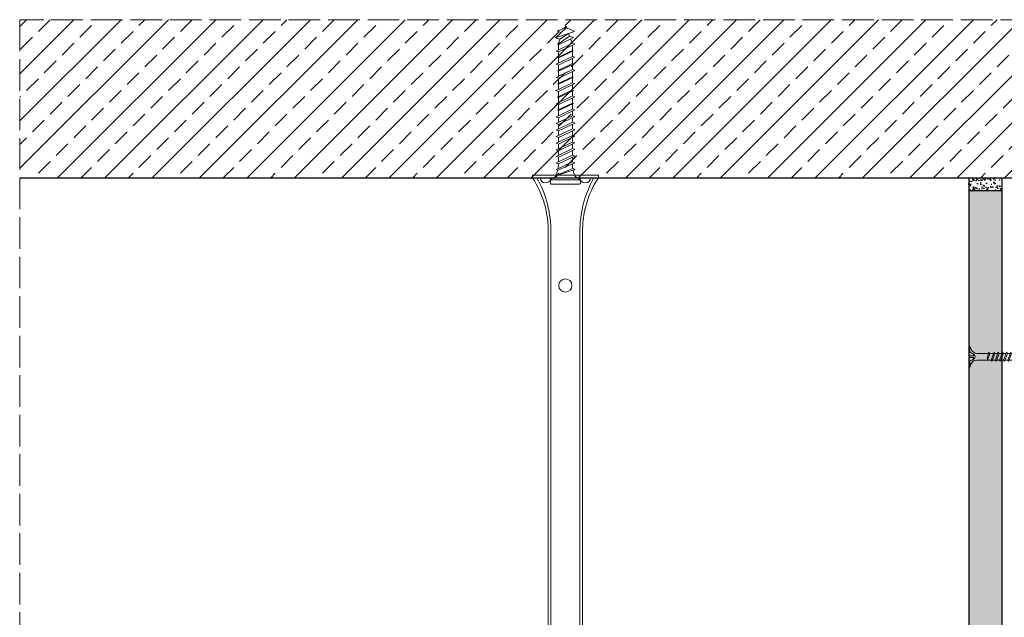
# Model space of a CAD drawing. Header units: millimetres. Extents: x -716 to 4054, y 815 to 2754.
# Tile 33 of 36: x 3051 to 3424, y 2527 to 2754. Entities that reach past the tile are written whole.
import ezdxf

# ---------------------------------------------------------------- set-up
doc = ezdxf.new("R2010")
doc.units = ezdxf.units.MM
doc.linetypes.add('ACAD_ISO02W100', pattern=[15, 12, -3])
for name, color, linetype, lineweight in [('_RIGIPS AKCESORIA', 7, 'Continuous', 18), ('_RIGIPS G-K', 7, 'Continuous', 25), ('KRESKOWANIE', 7, 'Continuous', 9), ('PRZERYWANA', 7, 'ACAD_ISO02W100', 9)]:
    doc.layers.add(name, color=color, linetype=linetype, lineweight=lineweight)

# ---------------------------------------------------------------- blocks, each defined once
blk = doc.blocks.new('noniusz gorny widok')
for p, q in [((418.67, 301.96), (418.67, 302.96)), ((418.67, 302.96), (443.67, 302.96)), ((443.67, 301.96), (443.67, 302.96)), ((418.67, 301.96), (443.67, 301.96)), ((421.67, 301.96), (425.67, 301.96)), ((424.67, 11.96), (424.67, 281.05)), ((425.67, 11.96), (425.67, 281.05)), ((436.67, 11.96), (436.67, 281.05)), ((437.67, 11.96), (437.67, 281.05)), ((424.67, 11.96), (437.67, 11.96))]:
    blk.add_line(p, q)
for centre in [(431.17, 261.05), (431.17, 26.96)]:
    blk.add_circle(centre, 2.5)
for centre, radius, start, end in [((386.97, 281.54), 37.7, 359.2509, 32.7784), ((383.61, 281.48), 42.06, 359.4173, 29.1348), ((423.67, 301.96), 2, 180, 0), ((478.72, 281.48), 42.06, 150.8652, 180.5827), ((438.67, 301.96), 2, 180, 0), ((475.36, 281.54), 37.7, 147.2216, 180.7491)]:
    blk.add_arc(centre, radius, start, end)
blk = doc.blocks.new('kolek beton 65')
at = {"layer": '_RIGIPS AKCESORIA'}
for p, q in [((-125.3, -933.58), (-125.96, -934.72)), ((-122.91, -940.73), (-125.3, -933.58)), ((-120.48, -933.42), (-120.81, -934.33)), ((-117.51, -939.63), (-120.48, -933.42)), ((-115.48, -933.42), (-115.81, -934.33)), ((-112.51, -939.63), (-115.48, -933.42)), ((-110.48, -933.42), (-110.81, -934.33)), ((-110.48, -933.42), (-110.81, -934.33)), ((-107.51, -939.63), (-110.48, -933.42)), ((-105.48, -933.42), (-105.81, -934.33)), ((-102.51, -939.63), (-105.48, -933.42)), ((-100.48, -933.42), (-100.81, -934.33)), ((-97.51, -939.63), (-100.48, -933.42)), ((-95.48, -933.42), (-95.81, -934.33)), ((-92.51, -939.63), (-95.48, -933.42)), ((-92.98, -933.42), (-93.31, -934.33)), ((-90.01, -939.63), (-92.98, -933.42)), ((-90.48, -933.42), (-90.81, -934.33)), ((-87.51, -939.63), (-90.48, -933.42)), ((-87.98, -933.42), (-88.31, -934.33)), ((-85.01, -939.63), (-87.98, -933.42)), ((-85.48, -933.42), (-85.81, -934.33)), ((-82.51, -939.63), (-85.48, -933.42)), ((-82.98, -933.42), (-83.31, -934.33)), ((-80.01, -939.63), (-82.98, -933.42)), ((-80.48, -933.42), (-80.81, -934.33)), ((-77.51, -939.63), (-80.48, -933.42)), ((-77.98, -933.42), (-78.31, -934.33)), ((-75.01, -939.63), (-77.98, -933.42)), ((-75.47, -933.37), (-75.81, -934.33)), ((-75.47, -933.37), (-72.61, -939.89)), ((-72.91, -933.23), (-73.27, -934.2)), ((-70.43, -940.67), (-72.91, -933.23)), ((-68.91, -931.37), (-69.76, -932.23)), ((-69.76, -932.23), (-69.76, -941.73)), ((-67.81, -931.28), (-68.91, -931.37)), ((-68.91, -942.59), (-68.91, -931.37)), ((-67.26, -942.18), (-67.26, -931.78)), ((-126.91, -936.37), (-127.26, -936.98)), ((-126.9, -936.83), (-127.26, -936.98)), ((-126.72, -937.2), (-127.26, -936.98)), ((-127.02, -936.57), (-125.7, -939.37)), ((-125.41, -940.08), (-126.91, -936.37)), ((-126.69, -936.74), (-126.75, -936.77)), ((-125.96, -934.72), (-126.69, -936.74)), ((-126.69, -936.74), (-122.91, -940.73)), ((-123.47, -935.41), (-124.54, -935.85)), ((-122.3, -939.04), (-124.54, -935.85)), ((-122.93, -933.94), (-123.47, -935.41)), ((-123.47, -935.41), (-120.37, -939.96)), ((-120.25, -939.63), (-122.93, -933.94)), ((-120.86, -934.33), (-122.44, -934.98)), ((-120.81, -934.33), (-120.86, -934.33)), ((-117.85, -940.54), (-120.81, -934.33)), ((-118.08, -934.33), (-120.05, -934.33)), ((-117.93, -933.94), (-118.08, -934.33)), ((-118.08, -934.33), (-115.39, -940.02)), ((-115.25, -939.63), (-117.93, -933.94)), ((-115.81, -934.33), (-117.73, -934.33)), ((-112.85, -940.54), (-115.81, -934.33)), ((-113.08, -934.33), (-115.05, -934.33)), ((-112.93, -933.94), (-113.08, -934.33)), ((-113.08, -934.33), (-110.39, -940.02)), ((-110.25, -939.63), (-112.93, -933.94)), ((-110.81, -934.33), (-112.73, -934.33)), ((-108.28, -939.63), (-110.81, -934.33)), ((-107.85, -940.54), (-110.81, -934.33)), ((-108.08, -934.33), (-110.05, -934.33)), ((-107.51, -939.63), (-110.05, -934.33)), ((-107.93, -933.94), (-108.08, -934.33)), ((-108.08, -934.33), (-105.39, -940.02)), ((-105.25, -939.63), (-107.93, -933.94)), ((-105.81, -934.33), (-107.73, -934.33)), ((-102.85, -940.54), (-105.81, -934.33)), ((-103.08, -934.33), (-105.05, -934.33)), ((-102.93, -933.94), (-103.08, -934.33)), ((-103.08, -934.33), (-100.39, -940.02)), ((-100.25, -939.63), (-102.93, -933.94)), ((-100.81, -934.33), (-102.73, -934.33)), ((-97.85, -940.54), (-100.81, -934.33)), ((-98.08, -934.33), (-100.05, -934.33)), ((-97.93, -933.94), (-98.08, -934.33)), ((-98.08, -934.33), (-95.39, -940.02)), ((-95.25, -939.63), (-97.93, -933.94)), ((-95.81, -934.33), (-97.73, -934.33)), ((-92.85, -940.54), (-95.81, -934.33)), ((-93.31, -934.33), (-95.05, -934.33)), ((-90.35, -940.54), (-93.31, -934.33)), ((-90.81, -934.33), (-92.55, -934.33)), ((-87.85, -940.54), (-90.81, -934.33)), ((-88.31, -934.33), (-90.05, -934.33)), ((-85.35, -940.54), (-88.31, -934.33)), ((-85.81, -934.33), (-87.55, -934.33)), ((-82.85, -940.54), (-85.81, -934.33)), ((-83.31, -934.33), (-85.05, -934.33)), ((-80.35, -940.54), (-83.31, -934.33)), ((-80.81, -934.33), (-82.55, -934.33)), ((-77.85, -940.54), (-80.81, -934.33)), ((-80.05, -934.33), (-78.31, -934.33)), ((-75.35, -940.54), (-78.31, -934.33)), ((-75.81, -934.33), (-77.55, -934.33)), ((-72.85, -940.54), (-75.81, -934.33)), ((-73.27, -934.2), (-70.43, -940.67)), ((-124.89, -938.64), (-125.41, -940.08)), ((-122.3, -939.04), (-122.91, -940.73)), ((-120.86, -939.63), (-122.3, -939.04)), ((-120.6, -939.63), (-120.86, -939.63)), ((-120.25, -939.63), (-120.37, -939.96)), ((-118.28, -939.63), (-120.25, -939.63)), ((-117.51, -939.63), (-117.85, -940.54)), ((-115.58, -939.63), (-117.51, -939.63)), ((-115.25, -939.63), (-115.39, -940.02)), ((-113.28, -939.63), (-115.25, -939.63)), ((-112.51, -939.63), (-112.85, -940.54)), ((-110.6, -939.63), (-112.51, -939.63)), ((-110.25, -939.63), (-110.39, -940.02)), ((-108.28, -939.63), (-110.25, -939.63)), ((-107.51, -939.63), (-107.85, -940.54)), ((-107.51, -939.63), (-107.85, -940.54)), ((-105.6, -939.63), (-107.51, -939.63)), ((-105.25, -939.63), (-105.39, -940.02)), ((-103.28, -939.63), (-105.25, -939.63)), ((-102.51, -939.63), (-102.91, -940.73)), ((-100.6, -939.63), (-102.51, -939.63)), ((-100.25, -939.63), (-100.41, -940.08)), ((-98.28, -939.63), (-100.25, -939.63)), ((-97.51, -939.63), (-97.85, -940.54)), ((-95.6, -939.63), (-97.51, -939.63)), ((-95.25, -939.63), (-95.39, -940.02)), ((-93.28, -939.63), (-95.25, -939.63)), ((-92.51, -939.63), (-92.85, -940.54)), ((-90.78, -939.63), (-92.51, -939.63)), ((-90.01, -939.63), (-90.35, -940.54)), ((-88.28, -939.63), (-90.01, -939.63)), ((-87.51, -939.63), (-87.85, -940.54)), ((-85.78, -939.63), (-87.51, -939.63)), ((-85.01, -939.63), (-85.35, -940.54)), ((-83.28, -939.63), (-85.01, -939.63)), ((-82.51, -939.63), (-82.85, -940.54)), ((-80.78, -939.63), (-82.51, -939.63)), ((-80.01, -939.63), (-80.35, -940.54)), ((-78.28, -939.63), (-80.01, -939.63)), ((-77.51, -939.63), (-77.85, -940.54)), ((-77.51, -939.63), (-75.78, -939.63)), ((-75.01, -939.63), (-75.35, -940.54)), ((-72.61, -939.89), (-72.85, -940.54)), ((-68.91, -942.59), (-69.76, -941.73)), ((-67.81, -942.68), (-68.91, -942.59))]:
    blk.add_line(p, q, dxfattribs=at)
for centre, radius, start, end in [((-74.88, -924.33), 10, 282.9916, 297.2521), ((-70.76, -932.33), 1, 297.387, 0.1192), ((-67.76, -931.78), 0.5, 0, 95), ((-74.88, -924.33), 10, 269.0428, 279.2887), ((-74.88, -949.63), 10, 80.5289, 90.7633), ((-74.88, -949.63), 10, 62.7479, 76.8682), ((-70.76, -941.63), 1, 359.8807, 62.6128), ((-67.76, -942.18), 0.5, 265, 360)]:
    blk.add_arc(centre, radius, start, end, dxfattribs=at)
blk = doc.blocks.new('TN 25')
at = {"layer": '_RIGIPS AKCESORIA'}
for p, q in [((0, -0.84), (0, 7.16)), ((0, 7.16), (0.46, 7.16)), ((0.46, 4.78), (0, 4.78)), ((0.46, 7.16), (0.46, 4.78)), ((1.77, 3.5), (1.77, 4.2)), ((3.02, 4.46), (8.47, 4.46)), ((7.12, 4.46), (7.12, 3.18)), ((8.03, 2.01), (7.12, 4.46)), ((8.47, 4.46), (8.79, 5)), ((9.61, 1.51), (8.47, 4.46)), ((8.79, 5), (9.93, 2.01)), ((9, 4.46), (10.1, 4.46)), ((10.1, 4.46), (10.41, 5)), ((11.23, 1.51), (10.1, 4.46)), ((10.41, 5), (11.56, 2.01)), ((10.62, 4.46), (11.67, 4.46)), ((11.67, 4.46), (11.99, 5)), ((12.81, 1.51), (11.67, 4.46)), ((11.99, 5), (13.14, 2.01)), ((12.2, 4.46), (13.21, 4.46)), ((13.21, 4.46), (13.52, 5)), ((14.34, 1.51), (13.21, 4.46)), ((13.52, 5), (14.67, 2.01)), ((13.73, 4.46), (14.8, 4.46)), ((14.8, 4.46), (15.12, 5)), ((15.94, 1.51), (14.8, 4.46)), ((15.12, 5), (16.26, 2.01)), ((15.33, 4.46), (16.42, 4.46)), ((16.42, 4.46), (16.73, 5)), ((17.55, 1.51), (16.42, 4.46)), ((16.73, 5), (17.88, 2.01)), ((16.94, 4.46), (17.99, 4.46)), ((17.99, 4.46), (18.31, 5)), ((19.13, 1.51), (17.99, 4.46)), ((18.31, 5), (19.45, 2.01)), ((18.52, 4.46), (19.68, 4.46)), ((19.68, 4.46), (20, 5)), ((20.82, 1.51), (19.68, 4.46)), ((20, 5), (21.14, 2.01)), ((20.21, 4.46), (20.7, 4.46)), ((20.7, 4.46), (22.28, 3.98)), ((22.28, 3.98), (22.56, 4.37)), ((22.7, 2.36), (22.28, 3.98)), ((22.56, 4.37), (23.03, 2.71)), ((22.71, 3.85), (25, 3.24)), ((0, 3.5), (1.77, 3.5)), ((0, 2.83), (1.77, 2.83)), ((0.46, 1.64), (0, 1.64)), ((0.46, -0.84), (0.46, 1.64)), ((1.77, 2.83), (1.77, 2.18)), ((7.49, 2.01), (3.55, 2.01)), ((7.12, 3.18), (7.65, 1.53)), ((7.65, 1.53), (8.03, 2.01)), ((9.41, 2.01), (8.03, 2.01)), ((9.93, 2.01), (9.61, 1.51)), ((11.04, 2.01), (9.93, 2.01)), ((11.56, 2.01), (11.23, 1.51)), ((12.61, 2.01), (11.56, 2.01)), ((13.14, 2.01), (12.81, 1.51)), ((14.15, 2.01), (13.14, 2.01)), ((14.67, 2.01), (14.34, 1.51)), ((15.74, 2.01), (14.67, 2.01)), ((16.26, 2.01), (15.94, 1.51)), ((17.36, 2.01), (16.26, 2.01)), ((17.88, 2.01), (17.55, 1.51)), ((18.93, 2.01), (17.88, 2.01)), ((19.45, 2.01), (19.13, 1.51)), ((19.45, 2.01), (20.62, 2.01)), ((21.14, 2.01), (20.82, 1.51)), ((21.14, 2.01), (21.81, 2.12)), ((21.85, 1.83), (21.67, 3.28)), ((21.67, 3.28), (22.14, 2.4)), ((22.14, 2.4), (21.85, 1.83)), ((22.7, 2.36), (22.14, 2.4)), ((23.03, 2.71), (22.7, 2.36)), ((25, 3.24), (23.03, 2.71)), ((0, -0.84), (0.46, -0.84))]:
    blk.add_line(p, q, dxfattribs=at)
for centre, major_axis, ratio, start_param, end_param in [((3.09, 7.67), (0.17, 3.2), 0.826134, 1.773653, 3.180586), ((-0.04, 0.9), (0, 3.93), 0.848176, -0.720942, -0.151112), ((1.66, 3.18), (0, 0.895), 0.848176, -1.552777, -0.720942), ((3.37, -1.57), (0.28, 3.57), 0.832181, 0.035984, 1.430787), ((-2.73, 15.91), (0, 14.76), 0.848176, 3.399396, 3.475072), ((0.59, 4.62), (0, 2.81), 0.848176, 3.475072, 3.862535), ((1.66, 3.18), (0, 0.895), 0.848176, 3.862535, 4.730408)]:
    blk.add_ellipse(centre, major_axis=major_axis, ratio=ratio, start_param=start_param, end_param=end_param, dxfattribs=at)

msp = doc.modelspace()

# ---------------------------------------------------------------- hatches: boundary and pattern name
at = {"layer": '_RIGIPS G-K'}
h = msp.add_hatch(dxfattribs=at)
h.set_pattern_fill('AR-SAND', color=256, scale=0.05, angle=180, style=0)
h.set_pattern_definition([(217.5, (5073.524, 4128.208), (0.0800016, -2.4470662), [0, -1.9304, 0, -2.159, 0, -2.06375]), (187.5, (5073.524, 4128.208), (-2.2476164, -3.5841255), [0, -1.0414, 0, -1.7399, 0, -0.66675]), (147.5, (5075.086, 4128.208), (-3.9549619, -0.007186), [0, -0.635, 0, -2.286, 0, -2.9845]), (137.5, (5075.086, 4128.208), (-3.817782, -1.1146466), [0, -0.3175, 0, -1.4986, 0, -1.7145])])
h.paths.add_polyline_path([(3410.75, 2689.08), (3423.25, 2689.08), (3423.25, 2694.08), (3410.75, 2694.08)])
at = {"layer": 'KRESKOWANIE'}
h = msp.add_hatch(dxfattribs=at)
h.set_pattern_fill('ANSI33', color=256, scale=2, angle=180, style=0)
h.set_pattern_definition([(225, (1933.046, 1184.822), (8.980256, -8.980256), []), (225, (1924.065, 1184.822), (8.980256, -8.980256), [6.35, -3.175])])
h.paths.add_polyline_path([(3050.75, 2754.08), (3050.75, 2694.08), (3899.75, 2694.08), (3899.75, 2754.08)])
h = msp.add_hatch(dxfattribs=at)
h.set_pattern_fill('DOTS', color=256, scale=2, angle=225, style=0)
h.set_pattern_definition([(225, (921.989, 576.7117), (1.122532, -3.367596), [0, -3.175])])
h.paths.add_polyline_path([(3423.25, 2689.08), (3410.75, 2689.08), (3410.75, 2260.88), (3423.25, 2260.88)])

# ---------------------------------------------------------------- linework, layer by layer
msp.add_line((3050.75, 2694.08), (3899.75, 2694.08))
at = {"layer": '_RIGIPS G-K'}
for p, q in [((3410.75, 2694.08), (3410.75, 2260.88)), ((3423.25, 2694.08), (3423.25, 2260.88)), ((3423.25, 2689.08), (3410.75, 2689.08))]:
    msp.add_line(p, q, dxfattribs=at)
at = {"layer": 'PRZERYWANA'}
for p, q in [((3899.75, 2754.08), (3050.75, 2754.08)), ((3050.75, 2754.08), (3050.75, 2308.63))]:
    msp.add_line(p, q, dxfattribs=at)

# ---------------------------------------------------------------- block references
at = {"layer": '_RIGIPS AKCESORIA', "rotation": 270}
msp.add_blockref('kolek beton 65', (4194.73, 2624.32), dxfattribs=at)
at = {"layer": '_RIGIPS AKCESORIA', "xscale": -1}
msp.add_blockref('noniusz gorny widok', (3688.92, 2392.12), dxfattribs=at)
at = {"layer": '_RIGIPS AKCESORIA', "xscale": -1, "rotation": 180}
msp.add_blockref('TN 25', (3410.75, 2629.32), dxfattribs=at)

doc.saveas('drawing.dxf')
